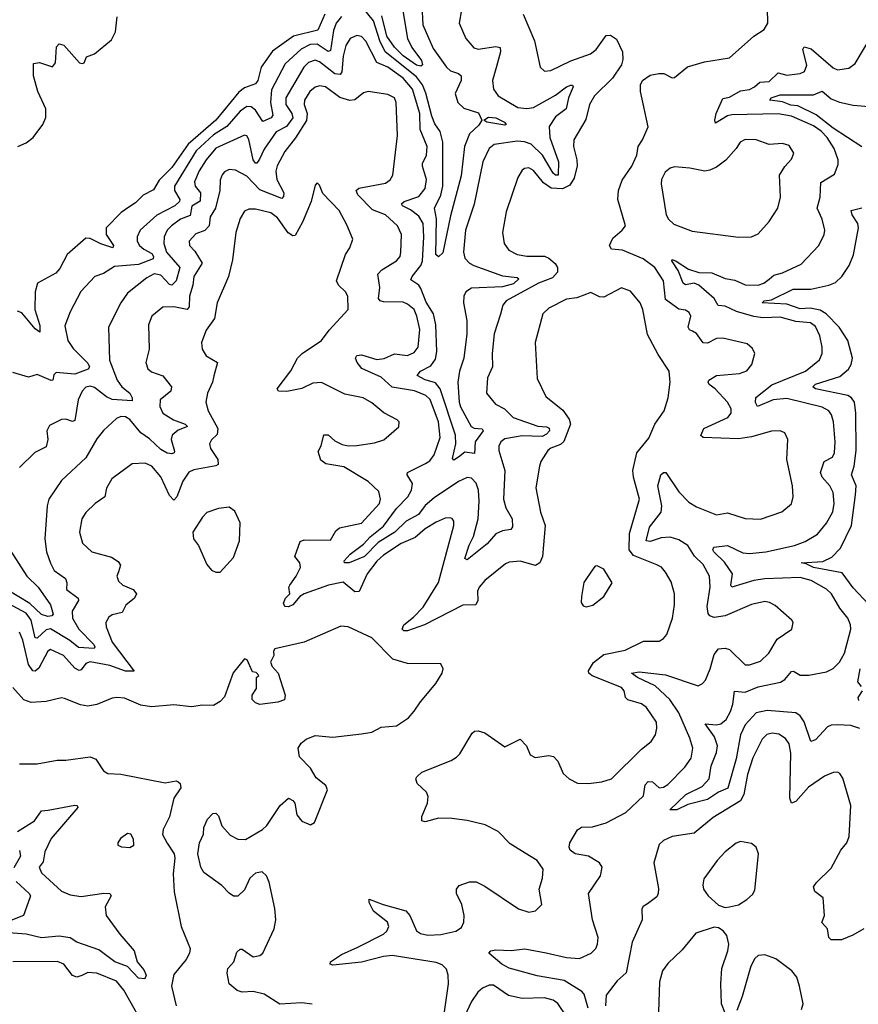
# Model space of a CAD drawing. Extents: x 1493970 to 1595317, y 729910 to 844791.
# Tile 216 of 256: x 1515866 to 1519669, y 822562 to 827030. Entities that reach past the tile are written whole.
import ezdxf

# ---------------------------------------------------------------- set-up
doc = ezdxf.new("R2010")
doc.units = 0

msp = doc.modelspace()

# ---------------------------------------------------------------- linework, layer by layer
at = {"layer": '0CON10XD'}
for points in [[(1517588, 827162), (1517624.8, 826945), (1517644.1, 826904.1), (1517687.2, 826845), (1517692.3, 826825), (1517685, 826818.7), (1517665, 826823.4), (1517605, 826865.9), (1517565.3, 826905), (1517530.4, 826955), (1517507.4, 827047.4)], [(1517689.1, 827095), (1517693.4, 827006.6), (1517740.1, 826900.1), (1517800.7, 826815), (1517818.7, 826798.7), (1517855.6, 826785.6), (1517868.2, 826775), (1517867.2, 826755), (1517840.6, 826695), (1517852.2, 826655), (1517879, 826629), (1517947, 826607), (1517961.9, 826575), (1517948.5, 826551.5), (1517905, 826512.5), (1517883.4, 826455), (1517867.6, 826322.4), (1517819.8, 826139.8), (1517785, 825972.9), (1517765, 825953.8), (1517752.4, 825965), (1517756.5, 826126.5), (1517746.3, 826175), (1517775.4, 826234.6), (1517784.6, 826275), (1517784.6, 826474.6), (1517773, 826523), (1517748.3, 826558.3), (1517735, 826591.8), (1517707.5, 826697.5), (1517691.7, 826735), (1517665, 826770.8), (1517523.1, 826885), (1517498.8, 826935), (1517469.4, 827025), (1517425, 827081)], [(1518148.6, 827055), (1518200, 826935), (1518225.8, 826815), (1518245, 826796), (1518275, 826799.5), (1518365, 826843.8), (1518454.2, 826875), (1518480, 826895), (1518525, 826957.8), (1518545, 826960), (1518571.5, 826941.5), (1518599.4, 826885), (1518600.5, 826849.5), (1518594.3, 826825), (1518554.6, 826765.4), (1518472.2, 826685), (1518449.5, 826645), (1518433.1, 826576.9), (1518378.8, 826485), (1518377.7, 826455), (1518392.9, 826395), (1518393.6, 826366.4), (1518379.4, 826310.6), (1518360.9, 826279.1), (1518327.4, 826262.6), (1518276.1, 826266.1), (1518240.4, 826290.4), (1518195, 826346.4), (1518175, 826357.8), (1518155, 826355.6), (1518145, 826347.5), (1518125, 826313.8), (1518071.2, 826158.8), (1518054.5, 826065), (1518062.2, 826015), (1518084.3, 825985), (1518121.2, 825965), (1518165, 825956.8), (1518245, 825956.9), (1518265, 825948.2), (1518294.4, 825924.4), (1518304.1, 825905), (1518304.7, 825885), (1518281.7, 825858.3), (1518219.1, 825835), (1518071.5, 825755), (1518056, 825735), (1518045.9, 825694.1), (1518017.9, 825605), (1518007.5, 825515), (1518010.5, 825455), (1517987.8, 825405), (1517982.5, 825335), (1518022.9, 825285), (1518064.1, 825264.1), (1518103.1, 825225), (1518215, 825186.2), (1518255, 825183.4), (1518266.9, 825176.9), (1518268.1, 825165), (1518255, 825148.9), (1518235, 825139.3), (1518145, 825141.5), (1518065, 825128.2), (1518047.3, 825115), (1518038.2, 825095), (1518038.5, 825075), (1518066.1, 824985), (1518059.4, 824855), (1518070, 824815), (1518099.3, 824765), (1518100.9, 824729.1), (1518092.7, 824717.3), (1518055, 824711.4), (1518025, 824697.3), (1517985, 824651.1), (1517895, 824580), (1517884.7, 824584.7), (1517903.8, 824646.2), (1517924, 824685), (1517944.4, 824765), (1517950, 824845), (1517947, 824895), (1517935, 824927.8), (1517915, 824950.5), (1517895, 824953.2), (1517855, 824934.7), (1517745, 824860.5), (1517705, 824826.2), (1517674.4, 824785.6), (1517618.1, 824755), (1517566.9, 824705), (1517491.8, 824658.2), (1517428.9, 824595), (1517360, 824565), (1517338.8, 824565), (1517337.5, 824575), (1517364.9, 824605.1), (1517425, 824649.8), (1517455, 824683), (1517515, 824731.4), (1517575, 824811.9), (1517625.1, 824864.9), (1517641.8, 824895), (1517646.4, 824925), (1517622.2, 824965), (1517624.4, 824975), (1517705.8, 825015.8), (1517725, 825028.2), (1517745.2, 825055), (1517772.9, 825135), (1517764.8, 825205), (1517727.3, 825307.3), (1517707.5, 825325), (1517655.5, 825345.5), (1517555, 825362.9), (1517505, 825408.5), (1517416.7, 825446.7), (1517395.3, 825475), (1517388.2, 825495), (1517394.3, 825505.7), (1517415, 825510), (1517485, 825487.8), (1517517.8, 825492.2), (1517565, 825513.8), (1517625, 825507.1), (1517655, 825520.4), (1517672.7, 825545), (1517679.7, 825625), (1517667.1, 825685), (1517653.8, 825715), (1517625, 825740), (1517605, 825748.8), (1517515, 825750.4), (1517500, 825755), (1517493.2, 825765), (1517498.1, 825815), (1517489.1, 825875), (1517508.1, 825895), (1517575, 825935.6), (1517590.9, 825955), (1517594.5, 825975), (1517597.7, 826055), (1517579.1, 826095), (1517524.4, 826145), (1517465, 826168), (1517399, 826235), (1517391.2, 826255), (1517404.1, 826265.9), (1517525, 826288.9), (1517545.7, 826304.3), (1517557.3, 826325), (1517579.6, 826505), (1517572.3, 826655), (1517565, 826675.6), (1517535, 826691.1), (1517445.7, 826704.3), (1517425, 826698.6), (1517385, 826666), (1517362.9, 826662.9), (1517317.9, 826677.9), (1517252.5, 826725), (1517225, 826729.7), (1517205, 826724), (1517180.9, 826705), (1517156.9, 826665), (1517156.3, 826645), (1517169.8, 826605), (1517166.6, 826573.4), (1517115.8, 826494.2), (1517067.4, 826432.6), (1517032.8, 826367.2), (1517027.2, 826342.8), (1517032.2, 826305), (1517063.2, 826245), (1517062.5, 826227.5), (1517055, 826218.5), (1516955, 826258.7), (1516895, 826320), (1516845, 826347.3), (1516815, 826350.6), (1516795, 826340), (1516784, 826326), (1516775, 826302.5), (1516773.1, 826255), (1516754, 826175), (1516728.7, 826135), (1516724.8, 826095), (1516705, 826072.9), (1516665, 826058.9), (1516634.4, 826025), (1516635.7, 826005), (1516660.5, 825980.5), (1516693, 825925), (1516654.8, 825865), (1516651.1, 825825), (1516635.8, 825775), (1516633.4, 825726.6), (1516624.5, 825715.5), (1516565, 825727.9), (1516515, 825725.5), (1516464.4, 825685), (1516449.5, 825645), (1516453.3, 825535), (1516438.1, 825475), (1516446.5, 825446.5), (1516462.6, 825432.6), (1516514.1, 825414.1), (1516553.5, 825365), (1516551.5, 825345), (1516502.5, 825305), (1516501.2, 825275), (1516514.6, 825245), (1516562.7, 825215), (1516616.2, 825195), (1516626, 825185), (1516585, 825167.3), (1516556.9, 825145), (1516552.1, 825125), (1516567, 825073), (1516565.4, 825064.6), (1516555, 825060.5), (1516535, 825062.8), (1516505, 825080), (1516455, 825127.7), (1516415, 825155.2), (1516365, 825215.3), (1516345, 825228.8), (1516325, 825229.3), (1516305, 825220.4), (1516245, 825165.5), (1516215, 825127.8), (1516165, 825041.9), (1516055, 824939.4), (1515997.3, 824855), (1515989.6, 824825), (1515978.9, 824675), (1515986.7, 824615), (1516005, 824564), (1516021.4, 824531.4), (1516073.2, 824495), (1516080, 824475), (1516078.1, 824445), (1516130.9, 824405), (1516132.3, 824395), (1516103.3, 824346.7), (1516105.6, 824315), (1516133.5, 824265), (1516201.8, 824195), (1516206.3, 824185), (1516202.7, 824177.3), (1516132, 824182), (1516093.7, 824213.7), (1516005, 824265.4), (1515985, 824262.2), (1515945, 824223.6), (1515935, 824225.5), (1515917.6, 824305), (1515895, 824336.7), (1515773, 824403)], [(1515856.7, 826455), (1515895, 826471.4), (1515927.1, 826495), (1515970.8, 826555), (1515984.3, 826585.7), (1515984.4, 826625), (1515948.1, 826705), (1515928.2, 826775), (1515928.3, 826831.7), (1515955, 826836.2), (1516015, 826816), (1516027.8, 826835), (1516032.5, 826907.5), (1516045, 826920.8), (1516065, 826914.2), (1516137.5, 826835), (1516149.3, 826830.7), (1516157.5, 826835), (1516168.3, 826861.7), (1516204.1, 826875.9), (1516281.7, 826938.3), (1516300.8, 826975), (1516307.3, 827042.7)], [(1517868.9, 827075), (1517858.9, 827015), (1517888.1, 826945), (1517925, 826902.9), (1517945, 826896.9), (1518025, 826909.1), (1518044.4, 826904.4), (1518045.4, 826885), (1518028.3, 826818.3), (1518010, 826755), (1518014.3, 826715), (1518035.8, 826685), (1518125, 826631.2), (1518165, 826627.5), (1518195, 826631.8), (1518295, 826688), (1518345, 826725.7), (1518365, 826733.6), (1518372.7, 826732.7), (1518375.3, 826725), (1518354.3, 826675.7), (1518343.2, 826625), (1518295, 826589.7), (1518266.5, 826545), (1518269, 826495), (1518309.3, 826385), (1518308.2, 826325), (1518295, 826324.4), (1518285, 826333.9), (1518235.9, 826415.9), (1518185, 826465.5), (1518155, 826476.6), (1518121.1, 826478.9), (1518016.6, 826463.4), (1517995, 826445.7), (1517966.6, 826385), (1517926.8, 826193.2), (1517888, 826075), (1517878.9, 825975), (1517885, 825948.6), (1517905.2, 825925.2), (1517925, 825915.3), (1518055, 825868.4), (1518120.9, 825860.9), (1518128.9, 825855), (1518105, 825831.8), (1518055, 825818.2), (1517915, 825811.4), (1517889.1, 825795), (1517879.6, 825775), (1517878.6, 825745), (1517893.2, 825665), (1517893.2, 825605), (1517880.4, 825495), (1517860, 825435), (1517852.4, 825385), (1517858.5, 825295), (1517865, 825272.9), (1517913.5, 825185), (1517926.6, 825176.6), (1517963, 825173), (1517967.1, 825165), (1517930.7, 825115), (1517927.5, 825062.5), (1517885, 825067.9), (1517855, 825045.4), (1517835, 825032.1), (1517828.9, 825038.9), (1517844, 825105), (1517842.3, 825145), (1517772.3, 825355), (1517752, 825382), (1517705, 825395.5), (1517668.5, 825415), (1517682.5, 825435), (1517730.3, 825459.7), (1517750.9, 825489.1), (1517757.5, 825525), (1517753.4, 825645), (1517742.1, 825695), (1517708.6, 825748.6), (1517685, 825810.4), (1517675, 825825.3), (1517639.1, 825849.1), (1517645.3, 825865), (1517685.1, 825914.9), (1517692.6, 825935), (1517698.3, 826045), (1517694.8, 826105), (1517675, 826139.3), (1517637.6, 826167.6), (1517602.2, 826185), (1517596.8, 826195), (1517608.5, 826205), (1517675, 826228.1), (1517705, 826264.4), (1517710.7, 826305), (1517691.6, 826365), (1517692.7, 826377.3), (1517710.5, 826415), (1517713.8, 826455), (1517682.2, 826532.2), (1517680.6, 826605), (1517647.6, 826715), (1517604.8, 826765), (1517535.3, 826815), (1517485.6, 826835.6), (1517435, 826932.7), (1517415, 826954.4), (1517395, 826959.1), (1517365, 826945.5), (1517345, 826913.1), (1517332, 826865), (1517326.5, 826793.5), (1517319, 826781), (1517295, 826785.2), (1517225, 826839.4), (1517205, 826847), (1517175, 826835.7), (1517154.3, 826815), (1517072.1, 826675), (1517072.5, 826645), (1517099.4, 826605), (1517104.4, 826585), (1517075, 826545.2), (1517028.1, 826521.9), (1516975, 826443.3), (1516953.3, 826396.7), (1516941.1, 826378.9), (1516935, 826378.5), (1516925, 826393.6), (1516905, 826486.9), (1516895, 826502.9), (1516885, 826506.1), (1516755, 826446.7), (1516710.8, 826395), (1516679.3, 826345), (1516658.5, 826295), (1516661.1, 826275), (1516684.8, 826245), (1516683.4, 826206.6), (1516646.6, 826183.4), (1516638.2, 826141.8), (1516595.3, 826125), (1516554, 826095), (1516534.7, 826075), (1516521.2, 826045), (1516519.1, 826015), (1516531.5, 825975), (1516591.8, 825905), (1516575, 825845.5), (1516555, 825825.3), (1516545, 825828.8), (1516505, 825871.1), (1516475, 825876.9), (1516441.6, 825858.4), (1516355, 825788.8), (1516324.8, 825745.2), (1516268.2, 825635), (1516272.3, 825485), (1516307.3, 825395), (1516329.1, 825365), (1516365.3, 825335.3), (1516375.3, 825315), (1516375, 825300), (1516285, 825307.2), (1516258.8, 825318.8), (1516205, 825360.8), (1516185, 825367.3), (1516165, 825363.5), (1516148.8, 825345), (1516131.3, 825305), (1516115, 825211.1), (1516105, 825207.1), (1516075, 825216.9), (1516055, 825216.5), (1516001.2, 825188.8), (1515988.9, 825165), (1515993.1, 825125), (1515985, 825091.4), (1515934.1, 825065.9), (1515865, 824997.8)], [(1517249.8, 827055), (1517217.1, 826982.9), (1517107.5, 826955), (1517012.4, 826887.6), (1516960.2, 826815), (1516945.5, 826755), (1516935, 826739.1), (1516885, 826720.4), (1516859.4, 826700.6), (1516755.7, 826574.3), (1516629.5, 826465), (1516555, 826360), (1516498.7, 826301.3), (1516472, 826258), (1516425, 826234.7), (1516390.3, 826199.7), (1516360.3, 826179.7)], [(1517325, 827045.3), (1517301, 827015), (1517288.4, 826981.6), (1517275, 826890), (1517265, 826885.3), (1517215, 826918.8), (1517182.6, 826917.4), (1517142.8, 826897.2), (1517070, 826830), (1517007.4, 826712.6), (1517002.8, 826655), (1517013.2, 826596.8), (1517006.5, 826585), (1516967.9, 826567.9), (1516935, 826619.5), (1516915, 826634.2), (1516895, 826636.5), (1516865, 826615.8), (1516804.2, 826545.8), (1516745, 826508), (1516665.5, 826434.5), (1516568.1, 826275), (1516567, 826255), (1516591.8, 826215), (1516590, 826205), (1516569.2, 826185), (1516486.8, 826143.2), (1516411.5, 826075), (1516398.5, 826045), (1516398.8, 826025), (1516409.6, 826005), (1516429.2, 825989.2)], [(1518444.3, 822545), (1518425, 822608.1), (1518415, 822621.1), (1518335, 822670.9), (1518211.9, 822691.9), (1518085, 822726.3), (1518052.3, 822745), (1517993.8, 822795), (1518002.5, 822805), (1518025, 822810), (1518095, 822806.7), (1518156.2, 822813.8), (1518253.5, 822796.5), (1518345, 822775.4), (1518405, 822770.4), (1518457.5, 822795), (1518477.8, 822815), (1518486.4, 822835), (1518488.2, 822865), (1518463.8, 822945), (1518444.6, 823065), (1518499.1, 823145), (1518507.3, 823185), (1518495.6, 823205), (1518445, 823234.1), (1518385, 823245.9), (1518362.1, 823262.1), (1518357.3, 823275), (1518360.2, 823295), (1518395.3, 823354.7), (1518414, 823366), (1518462.8, 823367.2), (1518525, 823385.5), (1518615, 823432.2), (1518695, 823508.5), (1518702.3, 823557.7), (1518715, 823572.9), (1518735, 823571.2), (1518765, 823545.3), (1518785, 823547.4), (1518805, 823559.7), (1518882, 823638), (1518911.2, 823678.8), (1518918, 823725), (1518905, 823770.6), (1518855.2, 823885), (1518814.4, 823945), (1518747.1, 824007.1), (1518667.5, 824045), (1518640, 824065), (1518675, 824071), (1518795, 824057.5), (1518941.9, 824008.1), (1518962.4, 824017.6), (1518975, 824033.8), (1518997.5, 824085), (1519015, 824150), (1519035, 824175.6), (1519065, 824178.5), (1519085, 824172.5), (1519155, 824103.1), (1519175, 824102.9), (1519225, 824119.5), (1519262.5, 824155), (1519300.1, 824219.9), (1519367.5, 824265), (1519373.3, 824295), (1519366.7, 824305), (1519292.2, 824372.2), (1519266.1, 824386.1), (1519245, 824389.5), (1519185, 824376.4), (1519065, 824325.4), (1519015, 824318), (1518995, 824324.5), (1518987.3, 824335), (1518983, 824367), (1518997.5, 824455), (1518993.8, 824505), (1518965, 824558.5), (1518926.2, 824596.2), (1518895, 824644.7), (1518855, 824670.4), (1518815, 824681.5), (1518775, 824679.8), (1518725, 824662.3), (1518706.1, 824666.1), (1518721.9, 824728.1), (1518775.3, 824795), (1518777, 824825), (1518759.7, 824915), (1518773.3, 824965), (1518785, 824975.3), (1518795.6, 824975), (1518855, 824887.8), (1518900.8, 824840.8), (1518935, 824820), (1519025, 824783.3), (1519075, 824792.5), (1519155, 824766.5), (1519225, 824764.4), (1519322.6, 824797.4), (1519365, 824834), (1519373.1, 824865), (1519370.9, 824915), (1519343.8, 825035), (1519348.9, 825125), (1519335, 825156), (1519315, 825164.4), (1519275, 825162.5), (1519185, 825137.5), (1519125, 825128.8), (1518965, 825134.5), (1518955, 825143.3), (1518967.5, 825175), (1519077.1, 825225), (1519092.2, 825245), (1519092.2, 825265), (1519075.5, 825295), (1519020, 825355), (1518992.9, 825375), (1518987.5, 825385), (1518991.2, 825395), (1519025, 825416.2), (1519130, 825425), (1519162.7, 825437.3), (1519185.8, 825465), (1519198.8, 825515), (1519188.6, 825538.6), (1519165, 825560), (1519055, 825585.7), (1519025, 825582.9), (1518985, 825561.8), (1518965, 825563.9), (1518935, 825606.4), (1518916.9, 825616.9), (1518902.9, 825622.9), (1518897.5, 825635), (1518908.5, 825685), (1518902.3, 825702.3), (1518885, 825712.1), (1518855, 825716.6), (1518795, 825760), (1518785.7, 825845), (1518746.3, 825906.3), (1518693.6, 825945), (1518598.9, 825985), (1518549.2, 825989.2), (1518540.2, 826005), (1518555, 826039.6), (1518598.1, 826075), (1518612.2, 826095), (1518578.6, 826215), (1518580.8, 826255), (1518597.9, 826302.1), (1518642, 826365), (1518664.2, 826415), (1518670, 826455), (1518690, 826485), (1518715.5, 826544.5), (1518680.8, 826705), (1518681.2, 826735), (1518690, 826755), (1518725, 826778.8), (1518764.2, 826785.8), (1518786.1, 826786.1), (1518825, 826766.7), (1518835, 826767.5), (1518894.4, 826815.6), (1518971.7, 826838.3), (1519085, 826857.1), (1519195, 826955.8), (1519241.2, 826985), (1519258.6, 827015), (1519257.4, 827082.6)], [(1519675, 823813.2), (1519635, 823827.5), (1519575, 823830.8), (1519545, 823829.5), (1519528.5, 823821.5), (1519475, 823762.5), (1519453.3, 823755), (1519423.5, 823843.5), (1519405, 823871.8), (1519385.7, 823885.7), (1519255.1, 823894.9), (1519205, 823884.8), (1519155, 823830.5), (1519134.1, 823785), (1519115, 823676.9), (1519077.4, 823542.6), (1519035, 823525.3), (1518985, 823491.4), (1518895, 823469.4), (1518845, 823444.2), (1518814.5, 823444.5), (1518886.7, 823515), (1518960, 823550), (1518992.2, 823585), (1519002.1, 823645), (1519025.2, 823705.2), (1519030.2, 823735), (1519016.2, 823776.2), (1518974.3, 823835.7), (1519025, 823831.1), (1519045.5, 823835), (1519069.5, 823855), (1519089, 823891), (1519100.2, 823925), (1519107.3, 823982.7), (1519155, 823979), (1519215, 824003), (1519315.2, 824024.8), (1519335, 824035.9), (1519365, 824072.7), (1519375, 824073.8), (1519405, 824055.9), (1519445, 824055.3), (1519525, 824070.8), (1519555, 824086.7), (1519583.3, 824115), (1519606.4, 824155), (1519634.5, 824265), (1519633.3, 824285), (1519620.5, 824315), (1519585, 824360.6), (1519547.7, 824425), (1519525, 824445.4), (1519455.5, 824485), (1519405, 824498.7), (1519245, 824493.4), (1519195, 824485.1), (1519095, 824454.7), (1519090.6, 824465), (1519098, 824515), (1519062, 824568), (1519013.8, 824615), (1519009.2, 824625), (1519013.4, 824636.6), (1519075, 824644.1), (1519145, 824611.6), (1519175, 824607.4), (1519248.8, 824615), (1519379.2, 824645), (1519427.1, 824662.9), (1519483.1, 824695), (1519524.5, 824745), (1519553.4, 824796.6), (1519559.6, 824835), (1519554.6, 824885), (1519539.6, 824915), (1519504.7, 824955), (1519496.9, 824975), (1519513.3, 825025), (1519551.5, 825045), (1519560.8, 825065), (1519563.8, 825115), (1519556.8, 825205), (1519547.8, 825237.8), (1519534.4, 825255), (1519505, 825271.8), (1519345, 825312), (1519281.9, 825305), (1519211.2, 825275), (1519202.7, 825292.7), (1519203.4, 825316.6), (1519276.4, 825373.6), (1519428.9, 825435), (1519492.7, 825487.3), (1519504.6, 825515), (1519505.3, 825545), (1519493.5, 825595), (1519475, 825638.2), (1519452, 825655), (1519385, 825660.7), (1519315, 825681), (1519235, 825678.1), (1519195, 825682.8), (1519116.4, 825706.4), (1519065, 825730.9), (1519033.4, 825733.4), (1519015.7, 825765.7), (1518946.1, 825826.1), (1518925, 825834), (1518885, 825827.7), (1518875, 825834.2), (1518851.5, 825891.5), (1518823.3, 825936.7), (1518825, 825942.5), (1518842, 825935), (1518898.3, 825898.3), (1518945, 825883.7), (1519005, 825881.3), (1519065, 825855.3), (1519109, 825849), (1519155, 825826.8), (1519215, 825826.3), (1519240, 825835), (1519265, 825853.2), (1519285, 825870.8), (1519325, 825881.8), (1519409.5, 825920.5), (1519489.5, 826005), (1519513.5, 826055), (1519516.4, 826075), (1519504.6, 826125), (1519482.7, 826175), (1519495.3, 826225), (1519498.7, 826291.3), (1519560, 826330), (1519576.9, 826373.1), (1519577.9, 826395), (1519558.6, 826445), (1519527.3, 826495), (1519500.2, 826525), (1519465, 826548.5), (1519365, 826592.6), (1519305, 826602.9), (1519095, 826599.1), (1519075, 826593.8), (1519020.9, 826560.9), (1519017.8, 826575), (1519024.7, 826605), (1519055, 826672.7), (1519085, 826678.4), (1519135, 826707.2), (1519175, 826713.6), (1519198.2, 826725), (1519222.8, 826747.2), (1519265, 826749.7), (1519305, 826789.3), (1519345, 826779.2), (1519405, 826786.5), (1519424.2, 826795), (1519435.9, 826824.1), (1519417.1, 826895), (1519423.3, 826906.7), (1519455, 826898.4), (1519555, 826811.9), (1519575, 826803.3), (1519625, 826810), (1519655, 826831.2), (1519734.6, 826965.4)], [(1519685, 826452.9), (1519555, 826537.4), (1519477.8, 826597.8), (1519395, 826638.6), (1519362.8, 826642.8), (1519325, 826657.9), (1519268, 826665), (1519273.6, 826675), (1519315, 826689.3), (1519465, 826689.1), (1519505, 826705.3), (1519545, 826670.5), (1519584, 826656), (1519645, 826641.9), (1519805, 826629.1)], [(1518065, 826552.1), (1517983.8, 826565), (1517971.2, 826575), (1517992.3, 826587.7), (1518025, 826584.6), (1518064.4, 826565), (1518072, 826555), (1518065, 826552.1)], [(1519125, 826042.9), (1519185, 826044.2), (1519215, 826059.2), (1519265, 826114), (1519304.2, 826175), (1519315.7, 826225), (1519312, 826325), (1519335.7, 826364.3), (1519365, 826396.7), (1519376.2, 826425), (1519355, 826458.8), (1519325, 826468.6), (1519265, 826464.4), (1519205, 826485.4), (1519155, 826487.3), (1519132.2, 826475), (1519114.4, 826445), (1519067.4, 826392.6), (1519025, 826360.8), (1518995, 826347.5), (1518973, 826343), (1518905, 826356.9), (1518835, 826362.5), (1518815, 826356), (1518792.1, 826337.9), (1518775.8, 826305), (1518774.2, 826285.8), (1518797.1, 826145), (1518808, 826125), (1518832.8, 826102.8), (1518915, 826070), (1519125, 826042.9)], [(1518358, 823585), (1518395, 823565.7), (1518445, 823564.4), (1518505, 823572.2), (1518548.8, 823585), (1518685, 823720.6), (1518730, 823755), (1518749.2, 823785), (1518755.6, 823815), (1518753.2, 823843.2), (1518708.7, 823908.7), (1518685.7, 823925.7), (1518623.5, 823943.5), (1518613.1, 823955), (1518606.2, 823985), (1518595, 823999.2), (1518462.2, 824052.2), (1518447.2, 824065), (1518445.3, 824075), (1518467.2, 824112.8), (1518515, 824149.2), (1518610.7, 824169.3), (1518695, 824210.5), (1518765, 824210), (1518785, 824222), (1518799.7, 824240.3), (1518825.5, 824314.5), (1518834.4, 824375), (1518834.4, 824425), (1518819.4, 824479.4), (1518795, 824524), (1518776.2, 824546.2), (1518755, 824556.7), (1518648.5, 824598.5), (1518629, 824625), (1518631.7, 824698.3), (1518675.9, 824855), (1518648.6, 824955), (1518646.9, 824985), (1518663.8, 825065), (1518718.1, 825131.9), (1518745.6, 825194.4), (1518787.5, 825255), (1518807.1, 825315), (1518815.6, 825385), (1518810.8, 825435), (1518760.7, 825510.7), (1518712.1, 825602.1), (1518690.8, 825715), (1518680, 825745), (1518635, 825798.8), (1518595, 825813.8), (1518515, 825770.8), (1518495, 825772.5), (1518455, 825792), (1518392.5, 825767.5), (1518345, 825762.2), (1518265, 825720.6), (1518238, 825695), (1518203.3, 825565), (1518212.2, 825402.2), (1518251.1, 825321.1), (1518328.8, 825258.8), (1518357.5, 825217.5), (1518363.2, 825195), (1518333.6, 825116.4), (1518317.8, 825102.2), (1518275, 825086.6), (1518260.9, 825075), (1518228.6, 825025), (1518222.2, 825005), (1518206.6, 824906.6), (1518227.5, 824795), (1518248.5, 824735), (1518236.8, 824595), (1518224.1, 824565.9), (1518205, 824552.9), (1518135, 824573.3), (1518085, 824568.9), (1518068.9, 824561.1), (1517975.5, 824485), (1517948.8, 824455), (1517942.4, 824437.6), (1517943.8, 824395), (1517934.6, 824375.4), (1517875, 824373.8), (1517701.1, 824285), (1517625, 824256.6), (1517606.9, 824256.9), (1517599.6, 824265), (1517607.3, 824285), (1517651.6, 824318.4), (1517695, 824364), (1517765, 824476.9), (1517834.4, 824735), (1517834.2, 824755), (1517826.4, 824766.4), (1517815, 824770), (1517795, 824767.8), (1517755, 824750), (1517705, 824720), (1517659.7, 824680.3), (1517595, 824653.6), (1517515, 824599.7), (1517485, 824573.6), (1517440.8, 824515), (1517404.8, 824435.2), (1517385, 824433.6), (1517332.7, 824477.3), (1517265.7, 824465), (1517155.4, 824424.6), (1517136.4, 824413.6), (1517105, 824375.6), (1517085, 824365.7), (1517067.5, 824367.5), (1517061.9, 824381.9), (1517070.5, 824405), (1517090.8, 824425), (1517086.8, 824455), (1517091.3, 824465), (1517120, 824505), (1517139.2, 824545), (1517135.3, 824565.3), (1517113.3, 824595), (1517138.2, 824661.8), (1517155, 824669.5), (1517275, 824669.2), (1517299.5, 824710.5), (1517315.9, 824724.1), (1517415, 824745.4), (1517497.7, 824835), (1517502.1, 824855), (1517495, 824890), (1517445.7, 824935), (1517335, 825000.5), (1517254.5, 825014.5), (1517231.7, 825031.7), (1517219.3, 825070.7), (1517233.3, 825096.7), (1517245, 825146.7), (1517265, 825146), (1517295, 825118.8), (1517327.5, 825102.5), (1517355.8, 825095.8), (1517395, 825097.8), (1517475, 825110), (1517516.8, 825123.2), (1517585, 825182.5), (1517586.2, 825205), (1517576.7, 825215), (1517516.7, 825246.7), (1517462.2, 825292.2), (1517423.8, 825315), (1517340.3, 825330.3), (1517235, 825384.4), (1517195, 825380.9), (1517145, 825357.1), (1517077.3, 825342.7), (1517040, 825345), (1517033.8, 825355), (1517095, 825436.7), (1517125.5, 825494.5), (1517146, 825515), (1517234.2, 825575), (1517268.3, 825621.7), (1517355.4, 825714.6), (1517354.4, 825775), (1517343.3, 825795), (1517310.9, 825825), (1517302.1, 825845), (1517343.5, 825965), (1517363.3, 825995), (1517375.7, 826035), (1517349.8, 826099.8), (1517314, 826165), (1517240.9, 826240.9), (1517225, 826280), (1517215, 826290), (1517205, 826280), (1517187.1, 826205), (1517148.5, 826111.5), (1517115, 826050.7), (1517105, 826049.5), (1517082.8, 826062.8), (1517035, 826130.4), (1517005, 826153.1), (1516935, 826170.9), (1516905, 826170), (1516885, 826162), (1516865, 826128.8), (1516845.4, 826065), (1516830, 825940), (1516812.5, 825865), (1516761.1, 825745), (1516749.2, 825675), (1516710.8, 825620.8), (1516690, 825565), (1516692.5, 825535), (1516711.4, 825505), (1516762.9, 825475), (1516746, 825414), (1516740, 825385), (1516716.8, 825335), (1516710.4, 825295), (1516720, 825255), (1516763.5, 825175), (1516761.6, 825148.4), (1516735.9, 825124.1), (1516727.1, 825105), (1516731.5, 825085), (1516763.4, 825035), (1516765, 825012.5), (1516754.6, 825005.4), (1516655, 824987.7), (1516632.9, 824977.1), (1516605, 824936.5), (1516578.8, 824865), (1516565, 824849.5), (1516545, 824870.5), (1516505, 824956.5), (1516465, 825003.6), (1516435, 825018.5), (1516375, 825014.2), (1516283.1, 824946.9), (1516260, 824905), (1516251.9, 824865), (1516208.1, 824835), (1516166.1, 824793.9), (1516147.8, 824765), (1516136.4, 824705), (1516150, 824655), (1516192, 824615), (1516281.4, 824591.4), (1516312.4, 824572.4), (1516322.9, 824555), (1516313.1, 824525), (1516305.7, 824505), (1516313, 824483), (1516334, 824465), (1516380, 824445), (1516395.5, 824424.5), (1516385.7, 824405), (1516346.7, 824373.3), (1516329.6, 824340.4), (1516285, 824329.4), (1516270.2, 824319.8), (1516256.9, 824295), (1516257.5, 824275), (1516285.4, 824205), (1516385, 824074), (1516345, 824074.8), (1516275, 824100.5), (1516185, 824116), (1516165, 824108.9), (1516145, 824080), (1516135, 824076.4), (1516115, 824087.4), (1516064.5, 824145), (1516005, 824172.9), (1515993.3, 824165), (1515951.9, 824088.1), (1515935, 824074.7), (1515925, 824075.3), (1515905.7, 824105), (1515880, 824215), (1515865, 824251.5)], [(1516360.3, 826179.7), (1516325.2, 826155), (1516257, 826085), (1516257.1, 826055), (1516290.8, 826005), (1516287.5, 825995), (1516233, 826013), (1516185, 826037.9), (1516165, 826039.2), (1516080.7, 825965), (1516048.2, 825901.8), (1516029.8, 825880.2), (1515945.7, 825834.3), (1515935.7, 825795), (1515934.8, 825715), (1515957.1, 825642.9), (1515957.3, 825612.7), (1515935, 825627.9), (1515875, 825700), (1515855, 825708.2)], [(1519716.5, 824376.5), (1519645, 824452.5), (1519595, 824520.8), (1519465, 824544.5), (1519431.7, 824561.7), (1519410, 824565), (1519508.1, 824571.9), (1519549, 824591), (1519588, 824632), (1519637.9, 824735), (1519655.8, 824874.2), (1519658.4, 824915), (1519637.8, 824965), (1519650, 825005), (1519659.7, 825075), (1519658, 825245), (1519651.2, 825295), (1519638.2, 825315), (1519620.6, 825325), (1519474.9, 825354.9), (1519462.7, 825365), (1519475, 825376.2), (1519585, 825411.8), (1519624, 825445), (1519636.4, 825465), (1519642.7, 825495), (1519621.6, 825575), (1519582.4, 825635), (1519522.3, 825695), (1519495, 825712.5), (1519450.8, 825720.8), (1519405, 825717.8), (1519345, 825739.8), (1519233.1, 825745), (1519242.5, 825755), (1519275, 825758.9), (1519372.9, 825807.1), (1519452.8, 825807.2), (1519534.7, 825825.3), (1519565, 825838.2), (1519594.5, 825865), (1519626.7, 825915), (1519646.5, 825963.5), (1519668.8, 826085), (1519665.8, 826105), (1519641.3, 826145), (1519635.8, 826165), (1519685, 826176.4)], [(1516429.2, 825989.2), (1516465, 825968.9), (1516473.1, 825955), (1516470.4, 825945), (1516405, 825919), (1516295, 825909.6), (1516245, 825878.9), (1516206, 825865), (1516143.1, 825796.9), (1516094.7, 825705.3), (1516070.9, 825640.9), (1516083.8, 825575), (1516107.6, 825537.6), (1516175, 825472.3), (1516181.6, 825455), (1516176.5, 825445), (1516115, 825421.7), (1516030.8, 825429.2), (1516020.8, 825419.2), (1516015.6, 825395), (1516007.6, 825392.4), (1515945, 825420.6), (1515905, 825407.5), (1515835, 825430)], [(1516775, 824523.3), (1516835, 824590), (1516863.1, 824665), (1516865, 824747.5), (1516840.5, 824800.5), (1516815, 824817.5), (1516767.3, 824812.7), (1516715, 824793.8), (1516695, 824773.3), (1516651.2, 824705), (1516653.3, 824675), (1516676.7, 824645), (1516715, 824557.5), (1516735, 824532.5), (1516755, 824523.3), (1516775, 824523.3)], [(1515809.2, 824645), (1515897.9, 824505), (1515948.9, 824455), (1516005, 824374.3), (1516017, 824333), (1516012, 824325), (1515992.6, 824322.6), (1515965, 824331.3), (1515911.8, 824381.8), (1515811.2, 824441.2)], [(1518435, 824366.7), (1518465, 824373.8), (1518515, 824413.3), (1518552, 824475), (1518515, 824536.7), (1518485, 824552.5), (1518475, 824550), (1518465, 824537.5), (1518424.1, 824475.9), (1518413.6, 824413.6), (1518412.5, 824385), (1518421.2, 824371.2), (1518435, 824366.7)], [(1516837.1, 822755), (1516850.5, 822799.5), (1516865, 822812.5), (1516875, 822813.3), (1516925, 822778.1), (1516955, 822783.1), (1516968.6, 822795), (1517020, 822905), (1517026.5, 822945), (1517023, 822997), (1516996.7, 823116.7), (1516984.3, 823145), (1516965, 823162.9), (1516935, 823156.9), (1516908.8, 823135), (1516885, 823082.5), (1516855, 823053.3), (1516835, 823053.8), (1516815, 823066.7), (1516781.7, 823101.7), (1516700.7, 823160.7), (1516687.5, 823185), (1516674, 823245), (1516681.2, 823295), (1516698.8, 823335), (1516700, 823365), (1516717.5, 823402.5), (1516741.7, 823428.3), (1516755, 823430), (1516767.7, 823417.7), (1516781.7, 823371.7), (1516820.3, 823330.3), (1516855, 823311.4), (1516889.7, 823310.3), (1516966.7, 823355), (1516985.8, 823374.2), (1517046.7, 823465), (1517085, 823497.5), (1517105, 823487.5), (1517113.3, 823475), (1517121.7, 823421.7), (1517145, 823392.9), (1517185, 823376.2), (1517202.3, 823387.7), (1517261.2, 823535), (1517253.8, 823555), (1517210.3, 823590.3), (1517185, 823633.8), (1517134.2, 823685), (1517127.8, 823725), (1517142, 823748), (1517164.6, 823765.4), (1517205, 823781.5), (1517285, 823774.5), (1517415, 823789.4), (1517462.4, 823797.6), (1517505, 823820), (1517575, 823825.8), (1517628.3, 823861.7), (1517655, 823892), (1517682.9, 823935), (1517752.1, 824017.9), (1517781.2, 824065), (1517786.2, 824085), (1517775, 824106.7), (1517625, 824109.1), (1517558.3, 824128.3), (1517462, 824225), (1517355, 824275.6), (1517322.1, 824277.9), (1517155, 824205.6), (1517022.5, 824175), (1517016.7, 824165), (1517017.5, 824145), (1517002.5, 824115), (1517010, 824095), (1517037.5, 824065), (1517070, 823965), (1517066, 823944), (1517036.1, 823933.9), (1516955, 823923.3), (1516935, 823930), (1516920, 823945), (1516920, 823965), (1516940, 823995), (1516940, 824045), (1516950, 824055), (1516938.3, 824068.3), (1516921.7, 824071.7), (1516897.5, 824125), (1516885, 824130), (1516834.1, 824065.9), (1516795, 823958), (1516775, 823936), (1516745, 823918.8), (1516695, 823920), (1516645, 823912), (1516565, 823921.5), (1516462.8, 823912.8), (1516415, 823919.6), (1516341.1, 823951.1), (1516305.5, 823954.5), (1516285, 823951.9), (1516215, 823922.7), (1516175, 823915.5), (1516141.8, 823921.8), (1516069.5, 823950.5), (1516055, 823953.1), (1515985, 823936.9), (1515917.9, 823932.1), (1515884.7, 823944.7), (1515835, 824000)], [(1519682.5, 824005), (1519665.9, 824025.9), (1519677.5, 824085)], [(1519670.7, 823940.7), (1519667.5, 823955), (1519687.5, 823985)], [(1517792.4, 822527.6), (1517810.2, 822655), (1517809.3, 822695), (1517801.1, 822721.1), (1517781.3, 822741.3), (1517755, 822752.5), (1517555, 822783.7), (1517515, 822780), (1517415, 822753.8), (1517285, 822740.6), (1517273.8, 822745), (1517274.6, 822755.4), (1517325, 822787.9), (1517398.6, 822821.4), (1517515, 822881.1), (1517530.6, 822895), (1517540, 822915), (1517534.3, 822935), (1517470.4, 822985), (1517450, 823025), (1517450.7, 823039.3), (1517514.6, 823014.6), (1517616.9, 822986.9), (1517635.6, 822965.6), (1517665, 822895.6), (1517683.2, 822883.2), (1517716.8, 822876.8), (1517775, 822879.7), (1517843.3, 822895), (1517868.5, 822911.5), (1517880, 822935), (1517881.1, 822965), (1517870.6, 823015), (1517847.1, 823065), (1517845.8, 823085), (1517857.9, 823102.1), (1517905, 823118.1), (1517935, 823117.5), (1517975, 823098.9), (1518127.5, 822995), (1518175, 822981.2), (1518205, 822986.7), (1518233.3, 823015), (1518221.2, 823085), (1518235.8, 823135), (1518239.2, 823175), (1518212.9, 823215), (1518158.1, 823248.1), (1518090.1, 823290.1), (1518035, 823346.4), (1517976.3, 823376.3), (1517895, 823396.9), (1517825, 823405.3), (1517765, 823406.8), (1517705, 823390.4), (1517690, 823395), (1517689.6, 823415), (1517715.4, 823475), (1517718.5, 823505), (1517710, 823525), (1517668.6, 823565), (1517662.5, 823585), (1517666, 823595), (1517690, 823615), (1517822, 823668), (1517846.1, 823683.9), (1517861.2, 823698.8), (1517917.7, 823792.3), (1517928.3, 823801.7), (1517945, 823804), (1517975, 823794.2), (1518065, 823730.8), (1518135, 823766), (1518164.2, 823735), (1518181.2, 823695), (1518203, 823683), (1518265, 823690.8), (1518286.5, 823686.5), (1518306, 823666), (1518330.4, 823610.4), (1518358, 823585)], [(1519694, 822905), (1519644.5, 822875.5), (1519592.5, 822855), (1519545.6, 822855.6), (1519535.5, 822865.5), (1519529.1, 822905), (1519503.1, 822933.1), (1519515.2, 822965.2), (1519510, 823045), (1519472, 823075), (1519465.7, 823095), (1519478.6, 823115), (1519545, 823180), (1519588.9, 823261.1), (1519617.3, 823295), (1519626.6, 823323.4), (1519635.3, 823465), (1519598.2, 823588.2), (1519585, 823610), (1519575, 823615.8), (1519555, 823614.3), (1519515, 823597.8), (1519442.4, 823547.6), (1519385, 823483.3), (1519365, 823475.8), (1519358.4, 823498.4), (1519362.4, 823702.4), (1519355.3, 823745), (1519338.9, 823768.9), (1519307.7, 823787.7), (1519277.4, 823792.6), (1519254, 823786), (1519232.9, 823765), (1519189.7, 823680.3), (1519165.7, 823605), (1519148.9, 823515), (1519134.1, 823485.9), (1519010.5, 823409.5), (1518925, 823339.5), (1518825, 823323.3), (1518785, 823305.6), (1518765, 823287.1), (1518740.9, 823205), (1518762.4, 823087.6), (1518761.1, 823065), (1518755, 823050), (1518712, 823018), (1518693.6, 823006.4), (1518687.5, 822995), (1518687.8, 822945), (1518642.5, 822845), (1518616.4, 822705), (1518575, 822668.9), (1518525.4, 822604.6), (1518522.3, 822555)], [(1515864.2, 823654.2), (1515945, 823653.1), (1516035, 823670), (1516075, 823670), (1516185.6, 823685.6), (1516211.2, 823675), (1516245, 823621.2), (1516265, 823609.2), (1516325, 823606.9), (1516525, 823568), (1516575, 823576.2), (1516585, 823572.5), (1516593.6, 823563.6), (1516596.7, 823545), (1516565, 823497.5), (1516545, 823412.5), (1516516.7, 823355), (1516513.6, 823333.6), (1516535, 823293.3), (1516566, 823245), (1516569.2, 823225), (1516562.2, 823155), (1516566.8, 823073.2), (1516598.1, 822915), (1516638.1, 822815), (1516635.6, 822794.4), (1516620, 822765), (1516565, 822697.5), (1516553.8, 822645), (1516574.6, 822555)], [(1515855, 823347.1), (1515932.5, 823395), (1515965, 823440), (1515995, 823443.2), (1516115, 823466.5), (1516126.2, 823465), (1516128.6, 823455), (1516008.8, 823315), (1515978.9, 823255), (1515971.4, 823208.6), (1515954.4, 823185), (1515965, 823159.2), (1516055, 823076.2), (1516095, 823059.3), (1516145, 823051.7), (1516246.9, 823066.9), (1516274.5, 823064.5), (1516280, 823055), (1516252.5, 823005), (1516258.4, 822965), (1516320.2, 822880.2), (1516385.4, 822805), (1516398.8, 822755), (1516429, 822719), (1516439.7, 822695), (1516432.7, 822677.3), (1516405, 822680.3), (1516353.9, 822733.9), (1516297.5, 822755), (1516225, 822809), (1516124, 822845), (1516094.5, 822864.5), (1516045, 822872), (1515964.4, 822864.4), (1515895, 822880.2), (1515755, 822890.9)], [(1516365, 823273.8), (1516382.5, 823285), (1516381.7, 823311.7), (1516370, 823335), (1516355, 823336.7), (1516323.3, 823315), (1516310, 823295), (1516310, 823285), (1516327, 823277), (1516365, 823273.8)], [(1519065, 823001.9), (1519085, 823004.4), (1519125, 823014.4), (1519162.4, 823037.6), (1519189.1, 823060.9), (1519199.3, 823080.7), (1519215.8, 823245), (1519206, 823275), (1519185, 823292), (1519135, 823301.1), (1519115, 823294.3), (1519065, 823254.2), (1519028.1, 823215), (1518967.6, 823132.4), (1518963.1, 823105), (1518966.9, 823085), (1518987.1, 823055), (1519035, 823011.9), (1519065, 823001.9)], [(1515865, 823260), (1515869.8, 823235), (1515838.7, 823181.3)], [(1515850.2, 823120.2), (1515908.1, 823065), (1515914.2, 823055), (1515912, 823045), (1515882.5, 822965), (1515825, 822942.4)], [(1519065, 822522.5), (1519048.6, 822565), (1519044.6, 822655), (1519049.6, 822725), (1519077.5, 822805), (1519081.5, 822835), (1519071.9, 822875), (1519056, 822896), (1519035, 822909.4), (1519015, 822911.8), (1518932, 822885), (1518870.1, 822809.9), (1518805, 822747.5), (1518780.6, 822715), (1518767.5, 822665), (1518763, 822527)], [(1516445.6, 822435.6), (1516337.3, 822627.3), (1516305, 822667.2), (1516215, 822703.9), (1516175, 822707.3), (1516147.1, 822692.9), (1516125, 822685.5), (1516105, 822693.8), (1516065, 822744.4), (1516036.9, 822756.9), (1515835, 822755.5)], [(1517192.4, 822562.4), (1517145, 822569.5), (1517045, 822563.3), (1516975, 822608.5), (1516925, 822620.5), (1516875, 822617.1), (1516851.2, 822625), (1516815.5, 822655.5), (1516805.9, 822704.1), (1516810, 822725), (1516837.1, 822755)], [(1519411.3, 822538.7), (1519419.1, 822565), (1519401.5, 822645), (1519390, 822685), (1519367.5, 822715), (1519295, 822768.9), (1519245, 822786.2), (1519215, 822783.8), (1519199.7, 822770.3), (1519181.5, 822735), (1519142.4, 822597.6), (1519118, 822535)], [(1518347.5, 822505), (1518306.4, 822566.4), (1518285, 822581.8), (1518245, 822591.2), (1518145, 822588.1), (1518082.5, 822602.5), (1518015, 822649.5), (1517995, 822648.5), (1517965, 822635.6), (1517943, 822617), (1517915, 822575.6), (1517863.4, 822465)]]:
    msp.add_lwpolyline(points, dxfattribs=at)

doc.saveas('drawing.dxf')
